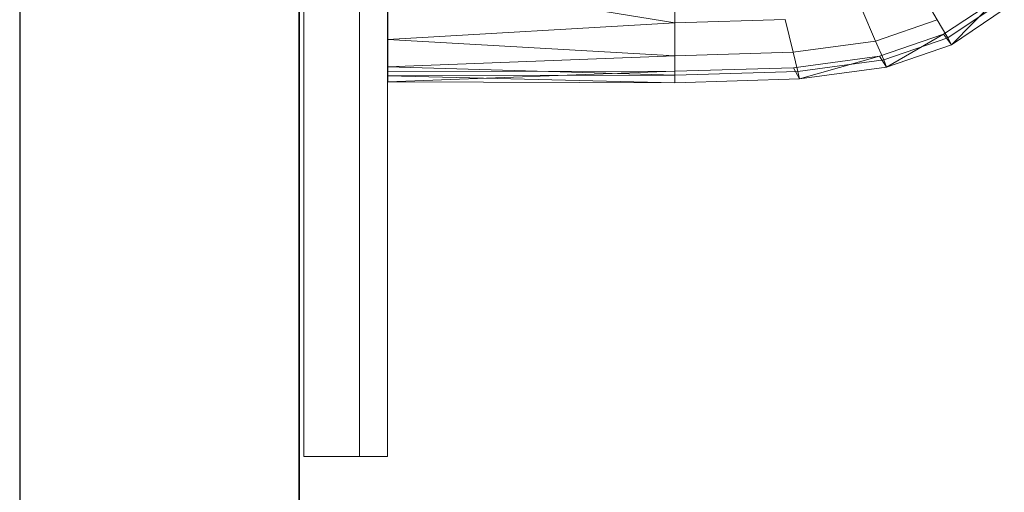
# Model space of a CAD drawing. Header units: metres. Extents: x 391.1 to 427.5, y 12.7 to 28.4.
# Tile 28 of 139: x 404.337 to 404.689, y 26.211 to 26.38. Entities that reach past the tile are written whole.
import ezdxf

# ---------------------------------------------------------------- set-up
doc = ezdxf.new("R2010")
doc.units = ezdxf.units.M
doc.layers.add('01_SUELOS', color=7, linetype='Continuous', lineweight=25, true_color=0x007f00)
for name, color, linetype, lineweight in [('02_MOBILIARIO', 7, 'Continuous', 18), ('A-DETL-____-MBND', 7, 'Continuous', 18), ('A-GENM-____-OTLN', 7, 'Continuous', 18), ('A-WALL-____-MCUT', 7, 'Continuous', 25), ('A-WALL-____-OTLN', 7, 'Continuous', 25)]:
    doc.layers.add(name, color=color, linetype=linetype, lineweight=lineweight)

# ---------------------------------------------------------------- blocks, each defined once
blk = doc.blocks.new('Family - Rentamans P1-154566-04_ELEC_P1')
at = {"layer": 'A-DETL-____-MBND', "color": 253, "true_color": 0xaaaaaa}
for p, q in [((0, 0.36146), (0, 0.00406)), ((0.10273, 0.03978), (0.10273, 0.02147)), ((0, 0.03818), (0, 0.01543)), ((0, 0.03818), (0.10273, 0.02147)), ((0.1903, 0.03348), (0.19671, 0.02256)), ((0.19894, 0.01737), (0.21762, 0.02983)), ((0.2005, 0.0161), (0.21918, 0.02865)), ((0.20176, 0.01359), (0.21762, 0.02983)), ((0.16971, 0.02635), (0.17461, 0.0149)), ((0.20176, 0.01359), (0.22069, 0.0263)), ((0.10273, 0.02147), (0, 0.01543)), ((0.1422, 0.02264), (0.10273, 0.02147)), ((0.10273, 0.02147), (0.10273, 0.00966)), ((0.1422, 0.02264), (0.14508, 0.01092)), ((0.17461, 0.0149), (0.19671, 0.02256)), ((0.19671, 0.02256), (0.2005, 0.0161)), ((0, 0.01543), (0, 0.00569)), ((0, 0.01543), (0.10273, 0.00966)), ((0.14508, 0.01092), (0.17461, 0.0149)), ((0.17461, 0.0149), (0.17751, 0.00814)), ((0.17596, 0.00947), (0.19894, 0.01737)), ((0.17751, 0.00814), (0.2005, 0.0161)), ((0.17848, 0.00552), (0.19894, 0.01737)), ((0.19894, 0.01737), (0.20176, 0.01359)), ((0.2005, 0.0161), (0.20176, 0.01359)), ((0.14508, 0.01092), (0.10273, 0.00966)), ((0.14508, 0.01092), (0.14679, 0.004)), ((0.17848, 0.00552), (0.20176, 0.01359)), ((0.10273, 0.00966), (0, 0.00569)), ((0.10273, 0.00966), (0.10273, 0.00269)), ((0.14525, 0.00536), (0.17596, 0.00947)), ((0.14679, 0.004), (0.17751, 0.00814)), ((0.14736, 0.00133), (0.17596, 0.00947)), ((0.17596, 0.00947), (0.17848, 0.00552)), ((0.17751, 0.00814), (0.17848, 0.00552)), ((0, 0.00569), (0, 0.00244)), ((0, 0.00569), (0.10273, 0.00269)), ((0, 0.00406), (0.10273, 0.00411)), ((0, 0.00026), (0.10273, 0.00411)), ((0, 0.00026), (0, 0.00406)), ((0.10273, 0.0041), (0.14525, 0.00536)), ((0.10273, 0.0041), (0.10273, 0)), ((0.10273, 0.00269), (0.14679, 0.004)), ((0.14736, 0.00133), (0.14525, 0.00536)), ((0.14679, 0.004), (0.14736, 0.00133)), ((0.14736, 0.00133), (0.17848, 0.00552)), ((0.10273, 0.00269), (0, 0.00244)), ((0, 0.00244), (0, 0.00026)), ((0, 0.00244), (0.10273, 0)), ((0, 0.00026), (0.10273, 0)), ((0.10273, 0.00269), (0.10273, 0)), ((0.10273, 0), (0.14736, 0.00133))]:
    blk.add_line(p, q, dxfattribs=at)
blk = doc.blocks.new('Family - LONDR55-XX_ZZ-ARQ-CAA-M3D-Londres55-154669-04_ELEC_P1')
at = {"layer": 'A-GENM-____-OTLN', "color": 253, "true_color": 0xaaaaaa}
for p, q in [((0.6, 0.03), (0, 0.03)), ((0, 0.03), (0, 0.01)), ((0, 0.03), (0, 0.01)), ((0.6, 0.03), (0, 0.03)), ((0, 0.01), (0.6, 0.01)), ((0, 0.01), (0.6, 0.01)), ((0.6, 0.01), (0, 0.01)), ((0, 0.01), (0, 0)), ((0, 0), (0, 0.01)), ((0, 0.01), (0.6, 0.01)), ((0, 0), (0.6, 0)), ((0.6, 0), (0, 0))]:
    blk.add_line(p, q, dxfattribs=at)
blk = doc.blocks.new('Family - Mirall P1-154670-04_ELEC_P1')
blk.add_blockref('Family - LONDR55-XX_ZZ-ARQ-CAA-M3D-Londres55-154669-04_ELEC_P1', (0, 0))
blk = doc.blocks.new('Family - Envans P1-154705-04_ELEC_P1')
at = {"layer": 'A-WALL-____-MCUT', "color": 253, "true_color": 0xaaaaaa}
for p, q in [((4.55879, 0.1), (0, 0.1)), ((0, 0), (4.55879, 0))]:
    blk.add_line(p, q, dxfattribs=at)
at = {"layer": 'A-WALL-____-OTLN', "color": 253, "true_color": 0xaaaaaa}
for p, q in [((4.55879, 0.1), (0, 0.1)), ((0, 0), (4.55879, 0))]:
    blk.add_line(p, q, dxfattribs=at)
at = {"layer": 'A-WALL-____-OTLN', "color": 253, "lineweight": 18, "true_color": 0xaaaaaa}
blk.add_line((0, 0), (4.55879, 0), dxfattribs=at)
blk = doc.blocks.new('Family - LONDR55-XX_ZZ-ARQ-CAA-M3D-Londres55-154745-04_ELEC_P1')
at = {"layer": '01_SUELOS', "color": 9, "true_color": 0xaad4aa}
for p, q in [((0, 2.1), (0, 0)), ((0, 0), (0, 2.1))]:
    blk.add_line(p, q, dxfattribs=at)
blk = doc.blocks.new('Family - LONDR55-XX_ZZ-ARQ-CAA-M3D-Londres55-155045-04_ELEC_P1')
at = {"layer": '01_SUELOS', "color": 9, "true_color": 0xaad4aa}
for p, q in [((6.1394, 11.05385), (6.1394, 14.95764)), ((6.1394, 14.95764), (6.1394, 11.05385))]:
    blk.add_line(p, q, dxfattribs=at)
blk = doc.blocks.new('LONDR55-XX_ZZ-ARQ-CAA-M3D-Londres55_ifc-1-04_ELEC_P1')
at = {"layer": '01_SUELOS', "color": 253, "lineweight": 18, "true_color": 0xaaaaaa}
for name, p in [('Family - LONDR55-XX_ZZ-ARQ-CAA-M3D-Londres55-155045-04_ELEC_P1', (398.29721, 13.12061)), ('Family - LONDR55-XX_ZZ-ARQ-CAA-M3D-Londres55-154745-04_ELEC_P1', (404.43662, 25.92946))]:
    blk.add_blockref(name, p, dxfattribs=at)
at = {"layer": '02_MOBILIARIO', "color": 253, "lineweight": 18, "true_color": 0xaaaaaa}
blk.add_blockref('Family - Rentamans P1-154566-04_ELEC_P1', (404.46838, 26.35771), dxfattribs=at)
at = {"layer": 'A-GENM-____-OTLN', "color": 253, "lineweight": 18, "true_color": 0xaaaaaa, "rotation": 90}
blk.add_blockref('Family - Mirall P1-154670-04_ELEC_P1', (404.46831, 26.22386), dxfattribs=at)
at = {"layer": 'A-WALL-____-OTLN', "color": 253, "lineweight": 18, "true_color": 0xaaaaaa, "rotation": 90}
blk.add_blockref('Family - Envans P1-154705-04_ELEC_P1', (404.43662, 23.51946), dxfattribs=at)

msp = doc.modelspace()

# ---------------------------------------------------------------- block references
at = {"lineweight": 5}
msp.add_blockref('LONDR55-XX_ZZ-ARQ-CAA-M3D-Londres55_ifc-1-04_ELEC_P1', (0, 0), dxfattribs=at)

doc.saveas('drawing.dxf')
